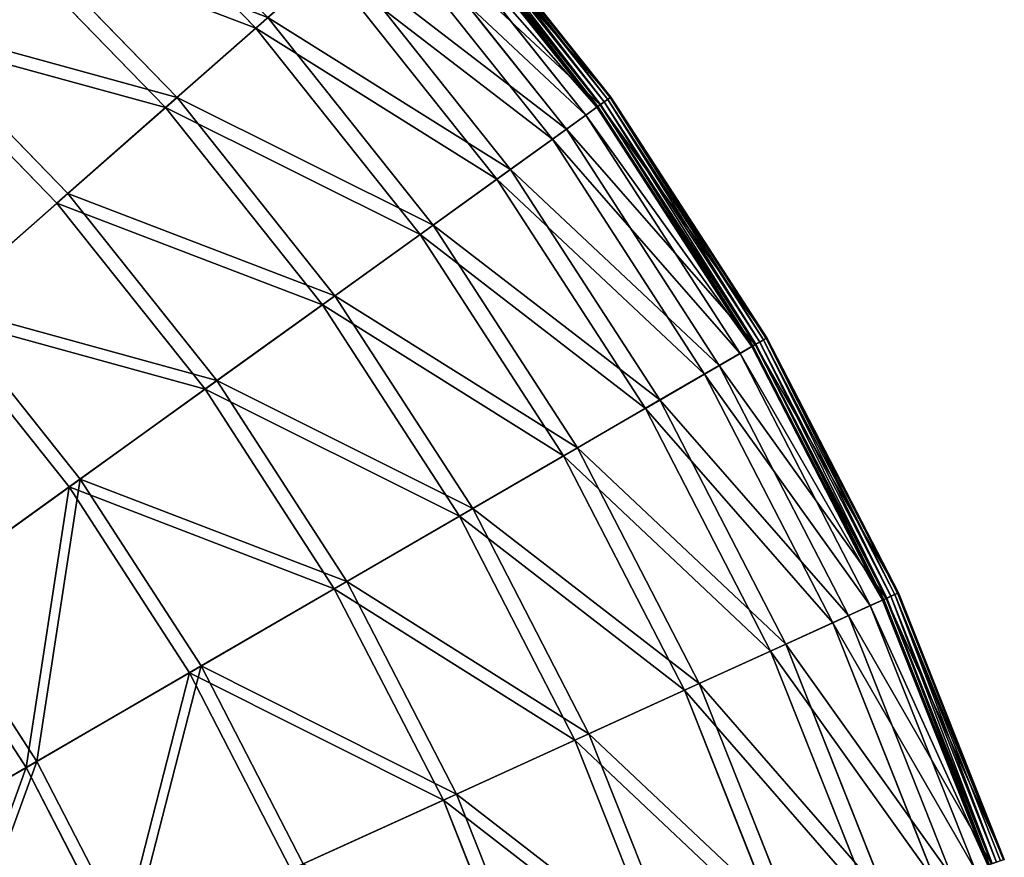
# Model space of a CAD drawing. Extents: x 0 to 923, y 0 to 335.
# Tile 163 of 164: x 858 to 914, y 222 to 270. Entities that reach past the tile are written whole.
import ezdxf

# ---------------------------------------------------------------- set-up
doc = ezdxf.new("R2010")
doc.units = 0
doc.layers.get('0').update_dxf_attribs({"color": 13, "linetype": 'CONTINUOUS'})

# ---------------------------------------------------------------- blocks, each defined once
blk = doc.blocks.new('GROUP_4')
for p, q in [((282.991, 269.157, 62.759), (272.46, 279.996, 62.759)), ((292.749, 277.747, -0.025), (302.961, 264.929, -0.025)), ((303.162, 265.073, 0.055), (292.934, 277.91, 0.055)), ((303.303, 265.175, 0.246), (293.065, 278.025, 0.246)), ((293.106, 278.061, 0.499), (303.347, 265.207, 0.499)), ((302.536, 264.623, 0.45), (292.355, 277.4, 0.45)), ((292.415, 277.453, 0.204), (302.6, 264.669, 0.204)), ((292.527, 277.552, 16.173), (302.722, 264.757, 16.173)), ((292.559, 277.58, 0.03), (302.756, 264.781, 0.03)), ((301.912, 264.174, 16.074), (291.779, 276.893, 16.074)), ((290.742, 275.98, 32.19), (300.791, 263.367, 32.19)), ((268.363, 275.605, 77.78), (278.483, 265.188, 77.78)), ((299.993, 262.793, 31.994), (290.004, 275.33, 31.994)), ((277.82, 264.604, 77.308), (267.76, 274.959, 77.308)), ((287.785, 273.377, 47.897), (297.593, 261.067, 47.897)), ((287.065, 272.743, 47.606), (282.991, 269.157, 62.759)), ((296.814, 260.507, 47.606), (287.065, 272.743, 47.606)), ((278.483, 265.188, 77.78), (283.686, 269.768, 63.143)), ((283.686, 269.768, 63.143), (293.16, 257.877, 63.143)), ((262.677, 269.512, 91.669), (272.227, 259.681, 91.669)), ((282.991, 269.157, 62.759), (277.82, 264.604, 77.308)), ((292.408, 257.337, 62.759), (282.991, 269.157, 62.759)), ((271.602, 259.131, 91.112), (262.109, 268.903, 91.112)), ((272.227, 259.681, 91.669), (278.483, 265.188, 77.78)), ((278.483, 265.188, 77.78), (287.533, 253.829, 77.78)), ((302.722, 264.757, 16.173), (303.347, 265.207, 0.499)), ((303.303, 265.175, 0.246), (303.162, 265.073, 0.055)), ((303.347, 265.207, 0.499), (303.303, 265.175, 0.246)), ((312.232, 251.383, 0.246), (303.303, 265.175, 0.246)), ((303.347, 265.207, 0.499), (312.28, 251.411, 0.499)), ((300.791, 263.367, 32.19), (302.722, 264.757, 16.173)), ((302.536, 264.623, 0.45), (301.912, 264.174, 16.074)), ((302.536, 264.623, 0.45), (302.6, 264.669, 0.204)), ((311.414, 250.909, 0.45), (302.536, 264.623, 0.45)), ((302.6, 264.669, 0.204), (302.756, 264.781, 0.03)), ((302.6, 264.669, 0.204), (311.483, 250.949, 0.204)), ((302.722, 264.757, 16.173), (311.613, 251.024, 16.173)), ((302.756, 264.781, 0.03), (302.961, 264.929, -0.025)), ((302.756, 264.781, 0.03), (311.649, 251.045, 0.03)), ((303.162, 265.073, 0.055), (302.961, 264.929, -0.025)), ((302.961, 264.929, -0.025), (311.868, 251.172, -0.025)), ((312.082, 251.296, 0.055), (303.162, 265.073, 0.055)), ((277.82, 264.604, 77.308), (271.602, 259.131, 91.112)), ((286.816, 253.313, 77.308), (277.82, 264.604, 77.308)), ((301.912, 264.174, 16.074), (299.993, 262.793, 31.994)), ((310.75, 250.524, 16.074), (301.912, 264.174, 16.074)), ((297.593, 261.067, 47.897), (300.791, 263.367, 32.19)), ((300.791, 263.367, 32.19), (309.555, 249.831, 32.19)), ((299.993, 262.793, 31.994), (296.814, 260.507, 47.606)), ((308.704, 249.338, 31.994), (299.993, 262.793, 31.994)), ((293.16, 257.877, 63.143), (297.593, 261.067, 47.897)), ((297.593, 261.067, 47.897), (306.147, 247.855, 47.897)), ((296.814, 260.507, 47.606), (292.408, 257.337, 62.759)), ((305.317, 247.374, 47.606), (296.814, 260.507, 47.606)), ((264.978, 253.3, 104.675), (272.227, 259.681, 91.669)), ((272.227, 259.681, 91.669), (280.767, 248.962, 91.669)), ((271.602, 259.131, 91.112), (264.397, 252.788, 104.039)), ((280.091, 248.475, 91.112), (271.602, 259.131, 91.112)), ((287.533, 253.829, 77.78), (293.16, 257.877, 63.143)), ((293.16, 257.877, 63.143), (301.422, 245.115, 63.143)), ((292.408, 257.337, 62.759), (286.816, 253.313, 77.308)), ((300.621, 244.651, 62.759), (292.408, 257.337, 62.759)), ((280.767, 248.962, 91.669), (287.533, 253.829, 77.78)), ((287.533, 253.829, 77.78), (295.426, 241.638, 77.78)), ((272.3, 242.87, 104.039), (264.397, 252.788, 104.039)), ((264.978, 253.3, 104.675), (272.928, 243.322, 104.675)), ((286.816, 253.313, 77.308), (280.091, 248.475, 91.112)), ((294.662, 241.195, 77.308), (286.816, 253.313, 77.308)), ((311.613, 251.024, 16.173), (312.28, 251.411, 0.499)), ((311.649, 251.045, 0.03), (311.868, 251.172, -0.025)), ((312.082, 251.296, 0.055), (311.868, 251.172, -0.025)), ((311.868, 251.172, -0.025), (319.384, 236.608, -0.025)), ((312.232, 251.383, 0.246), (312.082, 251.296, 0.055)), ((319.608, 236.711, 0.055), (312.082, 251.296, 0.055)), ((312.28, 251.411, 0.499), (312.232, 251.383, 0.246)), ((319.767, 236.783, 0.246), (312.232, 251.383, 0.246)), ((312.28, 251.411, 0.499), (319.816, 236.806, 0.499)), ((310.75, 250.524, 16.074), (308.704, 249.338, 31.994)), ((309.555, 249.831, 32.19), (311.613, 251.024, 16.173)), ((311.414, 250.909, 0.45), (310.75, 250.524, 16.074)), ((318.207, 236.073, 16.074), (310.75, 250.524, 16.074)), ((311.414, 250.909, 0.45), (311.483, 250.949, 0.204)), ((318.906, 236.391, 0.45), (311.414, 250.909, 0.45)), ((311.483, 250.949, 0.204), (311.649, 251.045, 0.03)), ((311.483, 250.949, 0.204), (318.978, 236.424, 0.204)), ((311.613, 251.024, 16.173), (319.115, 236.486, 16.173)), ((311.649, 251.045, 0.03), (319.153, 236.504, 0.03)), ((306.147, 247.855, 47.897), (309.555, 249.831, 32.19)), ((309.555, 249.831, 32.19), (316.95, 235.5, 32.19)), ((272.928, 243.322, 104.675), (280.767, 248.962, 91.669)), ((280.767, 248.962, 91.669), (288.216, 237.457, 91.669)), ((308.704, 249.338, 31.994), (305.317, 247.374, 47.606)), ((316.055, 235.093, 31.994), (308.704, 249.338, 31.994)), ((280.091, 248.475, 91.112), (272.3, 242.87, 104.039)), ((287.495, 237.039, 91.112), (280.091, 248.475, 91.112)), ((301.422, 245.115, 63.143), (306.147, 247.855, 47.897)), ((306.147, 247.855, 47.897), (313.365, 233.868, 47.897)), ((305.317, 247.374, 47.606), (300.621, 244.651, 62.759)), ((312.492, 233.47, 47.606), (305.317, 247.374, 47.606)), ((295.426, 241.638, 77.78), (301.422, 245.115, 63.143)), ((301.422, 245.115, 63.143), (308.394, 231.604, 63.143)), ((300.621, 244.651, 62.759), (294.662, 241.195, 77.308)), ((307.552, 231.221, 62.759), (300.621, 244.651, 62.759)), ((264.09, 236.964, 116.673), (272.928, 243.322, 104.675)), ((272.928, 243.322, 104.675), (279.862, 232.613, 104.675)), ((272.3, 242.87, 104.039), (263.516, 236.55, 115.964)), ((279.192, 232.224, 104.039), (272.3, 242.87, 104.039)), ((288.216, 237.457, 91.669), (295.426, 241.638, 77.78)), ((295.426, 241.638, 77.78), (302.086, 228.732, 77.78)), ((294.662, 241.195, 77.308), (287.495, 237.039, 91.112)), ((301.282, 228.366, 77.308), (294.662, 241.195, 77.308)), ((264.09, 236.964, 116.673), (270.443, 227.151, 116.673)), ((287.495, 237.039, 91.112), (279.192, 232.224, 104.039)), ((279.862, 232.613, 104.675), (288.216, 237.457, 91.669)), ((293.743, 224.933, 91.112), (287.495, 237.039, 91.112)), ((288.216, 237.457, 91.669), (294.501, 225.278, 91.669)), ((269.831, 226.796, 115.964), (263.516, 236.55, 115.964)), ((316.95, 235.5, 32.19), (319.115, 236.486, 16.173)), ((318.906, 236.391, 0.45), (318.978, 236.424, 0.204)), ((318.978, 236.424, 0.204), (319.153, 236.504, 0.03)), ((318.978, 236.424, 0.204), (325.014, 221.234, 0.204)), ((319.115, 236.486, 16.173), (319.816, 236.806, 0.499)), ((319.115, 236.486, 16.173), (325.156, 221.283, 16.173)), ((319.153, 236.504, 0.03), (319.384, 236.608, -0.025)), ((319.153, 236.504, 0.03), (325.196, 221.296, 0.03)), ((319.608, 236.711, 0.055), (319.384, 236.608, -0.025)), ((319.384, 236.608, -0.025), (325.436, 221.378, -0.025)), ((319.767, 236.783, 0.246), (319.608, 236.711, 0.055)), ((325.669, 221.458, 0.055), (319.608, 236.711, 0.055)), ((319.816, 236.806, 0.499), (319.767, 236.783, 0.246)), ((325.834, 221.514, 0.246), (319.767, 236.783, 0.246)), ((319.816, 236.806, 0.499), (325.885, 221.532, 0.499)), ((318.207, 236.073, 16.074), (316.055, 235.093, 31.994)), ((318.906, 236.391, 0.45), (318.207, 236.073, 16.074)), ((324.212, 220.96, 16.074), (318.207, 236.073, 16.074)), ((324.939, 221.209, 0.45), (318.906, 236.391, 0.45)), ((313.365, 233.868, 47.897), (316.95, 235.5, 32.19)), ((316.95, 235.5, 32.19), (322.905, 220.514, 32.19)), ((316.055, 235.093, 31.994), (312.492, 233.47, 47.606)), ((321.974, 220.196, 31.994), (316.055, 235.093, 31.994)), ((308.394, 231.604, 63.143), (313.365, 233.868, 47.897)), ((313.365, 233.868, 47.897), (319.177, 219.241, 47.897)), ((312.492, 233.47, 47.606), (307.552, 231.221, 62.759)), ((318.269, 218.931, 47.606), (312.492, 233.47, 47.606)), ((270.443, 227.151, 116.673), (279.862, 232.613, 104.675)), ((279.862, 232.613, 104.675), (285.712, 221.275, 104.675)), ((279.192, 232.224, 104.039), (269.831, 226.796, 115.964)), ((285.007, 220.955, 104.039), (279.192, 232.224, 104.039)), ((302.086, 228.732, 77.78), (308.394, 231.604, 63.143)), ((308.394, 231.604, 63.143), (314.009, 217.475, 63.143)), ((307.552, 231.221, 62.759), (301.282, 228.366, 77.308)), ((313.133, 217.176, 62.759), (307.552, 231.221, 62.759)), ((294.501, 225.278, 91.669), (302.086, 228.732, 77.78)), ((302.086, 228.732, 77.78), (307.449, 215.235, 77.78)), ((301.282, 228.366, 77.308), (293.743, 224.933, 91.112)), ((306.613, 214.949, 77.308), (301.282, 228.366, 77.308)), ((260.052, 221.126, 127.547), (270.443, 227.151, 116.673)), ((270.443, 227.151, 116.673), (275.804, 216.764, 116.673)), ((269.831, 226.796, 115.964), (259.502, 220.807, 126.772)), ((275.159, 216.47, 115.964), (269.831, 226.796, 115.964)), ((285.712, 221.275, 104.675), (294.501, 225.278, 91.669)), ((294.501, 225.278, 91.669), (299.562, 212.541, 91.669)), ((293.743, 224.933, 91.112), (285.007, 220.955, 104.039)), ((298.774, 212.272, 91.112), (293.743, 224.933, 91.112))]:
    blk.add_line(p, q)
mesh = blk.add_polyface()
corners = [(272.46, 279.996, 62.759), (287.065, 272.743, 47.606), (282.991, 269.157, 62.759), (276.163, 283.965, 47.606)]
mesh.append_faces([[corners[k] for k in face] for face in [(0, 1, 2), (1, 0, 3)]], dxfattribs={"vtx0": -1})
mesh = blk.add_polyface()
corners = [(283.686, 269.768, 63.143), (268.363, 275.605, 77.78), (278.483, 265.188, 77.78), (273.092, 280.673, 63.143)]
mesh.append_faces([[corners[k] for k in face] for face in [(0, 1, 2), (1, 0, 3)]], dxfattribs={"vtx0": -1})
mesh = blk.add_polyface()
corners = [(267.76, 274.959, 77.308), (282.991, 269.157, 62.759), (277.82, 264.604, 77.308), (272.46, 279.996, 62.759)]
mesh.append_faces([[corners[k] for k in face] for face in [(0, 1, 2), (1, 0, 3)]], dxfattribs={"vtx0": -1})
mesh = blk.add_polyface()
corners = [(303.347, 265.207, 0.499), (292.527, 277.552, 16.173), (302.722, 264.757, 16.173), (293.106, 278.061, 0.499)]
mesh.append_faces([[corners[k] for k in face] for face in [(0, 1, 2), (1, 0, 3)]], dxfattribs={"vtx0": -1})
mesh = blk.add_polyface()
corners = [(292.749, 277.747, -0.025), (302.756, 264.781, 0.03), (292.559, 277.58, 0.03), (302.961, 264.929, -0.025)]
mesh.append_faces([[corners[k] for k in face] for face in [(0, 1, 2), (1, 0, 3)]], dxfattribs={"vtx0": -1})
mesh = blk.add_polyface()
corners = [(292.934, 277.91, 0.055), (302.961, 264.929, -0.025), (292.749, 277.747, -0.025), (303.162, 265.073, 0.055)]
mesh.append_faces([[corners[k] for k in face] for face in [(0, 1, 2), (1, 0, 3)]], dxfattribs={"vtx0": -1})
mesh = blk.add_polyface()
corners = [(293.065, 278.025, 0.246), (303.162, 265.073, 0.055), (292.934, 277.91, 0.055), (303.303, 265.175, 0.246)]
mesh.append_faces([[corners[k] for k in face] for face in [(0, 1, 2), (1, 0, 3)]], dxfattribs={"vtx0": -1})
mesh = blk.add_polyface()
corners = [(293.065, 278.025, 0.246), (303.347, 265.207, 0.499), (303.303, 265.175, 0.246), (293.106, 278.061, 0.499)]
mesh.append_faces([[corners[k] for k in face] for face in [(0, 1, 2), (1, 0, 3)]], dxfattribs={"vtx0": -1})
mesh = blk.add_polyface()
corners = [(302.722, 264.757, 16.173), (290.742, 275.98, 32.19), (300.791, 263.367, 32.19), (292.527, 277.552, 16.173)]
mesh.append_faces([[corners[k] for k in face] for face in [(0, 1, 2), (1, 0, 3)]], dxfattribs={"vtx0": -1})
mesh = blk.add_polyface()
corners = [(291.779, 276.893, 16.074), (302.536, 264.623, 0.45), (301.912, 264.174, 16.074), (292.355, 277.4, 0.45)]
mesh.append_faces([[corners[k] for k in face] for face in [(0, 1, 2), (1, 0, 3)]], dxfattribs={"vtx0": -1})
mesh = blk.add_polyface()
corners = [(292.355, 277.4, 0.45), (302.6, 264.669, 0.204), (302.536, 264.623, 0.45), (292.415, 277.453, 0.204)]
mesh.append_faces([[corners[k] for k in face] for face in [(0, 1, 2), (1, 0, 3)]], dxfattribs={"vtx0": -1})
mesh = blk.add_polyface()
corners = [(292.559, 277.58, 0.03), (302.6, 264.669, 0.204), (292.415, 277.453, 0.204), (302.756, 264.781, 0.03)]
mesh.append_faces([[corners[k] for k in face] for face in [(0, 1, 2), (1, 0, 3)]], dxfattribs={"vtx0": -1})
mesh = blk.add_polyface()
corners = [(290.004, 275.33, 31.994), (301.912, 264.174, 16.074), (299.993, 262.793, 31.994), (291.779, 276.893, 16.074)]
mesh.append_faces([[corners[k] for k in face] for face in [(0, 1, 2), (1, 0, 3)]], dxfattribs={"vtx0": -1})
mesh = blk.add_polyface()
corners = [(300.791, 263.367, 32.19), (287.785, 273.377, 47.897), (297.593, 261.067, 47.897), (290.742, 275.98, 32.19)]
mesh.append_faces([[corners[k] for k in face] for face in [(0, 1, 2), (1, 0, 3)]], dxfattribs={"vtx0": -1})
mesh = blk.add_polyface()
corners = [(278.483, 265.188, 77.78), (262.677, 269.512, 91.669), (272.227, 259.681, 91.669), (268.363, 275.605, 77.78)]
mesh.append_faces([[corners[k] for k in face] for face in [(0, 1, 2), (1, 0, 3)]], dxfattribs={"vtx0": -1})
mesh = blk.add_polyface()
corners = [(287.065, 272.743, 47.606), (299.993, 262.793, 31.994), (296.814, 260.507, 47.606), (290.004, 275.33, 31.994)]
mesh.append_faces([[corners[k] for k in face] for face in [(0, 1, 2), (1, 0, 3)]], dxfattribs={"vtx0": -1})
mesh = blk.add_polyface()
corners = [(262.109, 268.903, 91.112), (277.82, 264.604, 77.308), (271.602, 259.131, 91.112), (267.76, 274.959, 77.308)]
mesh.append_faces([[corners[k] for k in face] for face in [(0, 1, 2), (1, 0, 3)]], dxfattribs={"vtx0": -1})
mesh = blk.add_polyface()
corners = [(297.593, 261.067, 47.897), (283.686, 269.768, 63.143), (293.16, 257.877, 63.143), (287.785, 273.377, 47.897)]
mesh.append_faces([[corners[k] for k in face] for face in [(0, 1, 2), (1, 0, 3)]], dxfattribs={"vtx0": -1})
mesh = blk.add_polyface()
corners = [(282.991, 269.157, 62.759), (296.814, 260.507, 47.606), (292.408, 257.337, 62.759), (287.065, 272.743, 47.606)]
mesh.append_faces([[corners[k] for k in face] for face in [(0, 1, 2), (1, 0, 3)]], dxfattribs={"vtx0": -1})
mesh = blk.add_polyface()
corners = [(293.16, 257.877, 63.143), (278.483, 265.188, 77.78), (287.533, 253.829, 77.78), (283.686, 269.768, 63.143)]
mesh.append_faces([[corners[k] for k in face] for face in [(0, 1, 2), (1, 0, 3)]], dxfattribs={"vtx0": -1})
mesh = blk.add_polyface()
corners = [(264.978, 253.3, 104.675), (262.677, 269.512, 91.669), (256.089, 262.451, 104.675), (272.227, 259.681, 91.669)]
mesh.append_faces([[corners[k] for k in face] for face in [(0, 1, 2), (1, 0, 3)]], dxfattribs={"vtx0": -1})
mesh = blk.add_polyface()
corners = [(277.82, 264.604, 77.308), (292.408, 257.337, 62.759), (286.816, 253.313, 77.308), (282.991, 269.157, 62.759)]
mesh.append_faces([[corners[k] for k in face] for face in [(0, 1, 2), (1, 0, 3)]], dxfattribs={"vtx0": -1})
mesh = blk.add_polyface()
corners = [(262.109, 268.903, 91.112), (264.397, 252.788, 104.039), (255.561, 261.885, 104.039), (271.602, 259.131, 91.112)]
mesh.append_faces([[corners[k] for k in face] for face in [(0, 1, 2), (1, 0, 3)]], dxfattribs={"vtx0": -1})
mesh = blk.add_polyface()
corners = [(287.533, 253.829, 77.78), (272.227, 259.681, 91.669), (280.767, 248.962, 91.669), (278.483, 265.188, 77.78)]
mesh.append_faces([[corners[k] for k in face] for face in [(0, 1, 2), (1, 0, 3)]], dxfattribs={"vtx0": -1})
mesh = blk.add_polyface()
corners = [(312.28, 251.411, 0.499), (302.722, 264.757, 16.173), (311.613, 251.024, 16.173), (303.347, 265.207, 0.499)]
mesh.append_faces([[corners[k] for k in face] for face in [(0, 1, 2), (1, 0, 3)]], dxfattribs={"vtx0": -1})
mesh = blk.add_polyface()
corners = [(303.303, 265.175, 0.246), (312.082, 251.296, 0.055), (303.162, 265.073, 0.055), (312.232, 251.383, 0.246)]
mesh.append_faces([[corners[k] for k in face] for face in [(0, 1, 2), (1, 0, 3)]], dxfattribs={"vtx0": -1})
mesh = blk.add_polyface()
corners = [(303.303, 265.175, 0.246), (312.28, 251.411, 0.499), (312.232, 251.383, 0.246), (303.347, 265.207, 0.499)]
mesh.append_faces([[corners[k] for k in face] for face in [(0, 1, 2), (1, 0, 3)]], dxfattribs={"vtx0": -1})
mesh = blk.add_polyface()
corners = [(311.613, 251.024, 16.173), (300.791, 263.367, 32.19), (309.555, 249.831, 32.19), (302.722, 264.757, 16.173)]
mesh.append_faces([[corners[k] for k in face] for face in [(0, 1, 2), (1, 0, 3)]], dxfattribs={"vtx0": -1})
mesh = blk.add_polyface()
corners = [(301.912, 264.174, 16.074), (311.414, 250.909, 0.45), (310.75, 250.524, 16.074), (302.536, 264.623, 0.45)]
mesh.append_faces([[corners[k] for k in face] for face in [(0, 1, 2), (1, 0, 3)]], dxfattribs={"vtx0": -1})
mesh = blk.add_polyface()
corners = [(302.536, 264.623, 0.45), (311.483, 250.949, 0.204), (311.414, 250.909, 0.45), (302.6, 264.669, 0.204)]
mesh.append_faces([[corners[k] for k in face] for face in [(0, 1, 2), (1, 0, 3)]], dxfattribs={"vtx0": -1})
mesh = blk.add_polyface()
corners = [(302.756, 264.781, 0.03), (311.483, 250.949, 0.204), (302.6, 264.669, 0.204), (311.649, 251.045, 0.03)]
mesh.append_faces([[corners[k] for k in face] for face in [(0, 1, 2), (1, 0, 3)]], dxfattribs={"vtx0": -1})
mesh = blk.add_polyface()
corners = [(302.961, 264.929, -0.025), (311.649, 251.045, 0.03), (302.756, 264.781, 0.03), (311.868, 251.172, -0.025)]
mesh.append_faces([[corners[k] for k in face] for face in [(0, 1, 2), (1, 0, 3)]], dxfattribs={"vtx0": -1})
mesh = blk.add_polyface()
corners = [(303.162, 265.073, 0.055), (311.868, 251.172, -0.025), (302.961, 264.929, -0.025), (312.082, 251.296, 0.055)]
mesh.append_faces([[corners[k] for k in face] for face in [(0, 1, 2), (1, 0, 3)]], dxfattribs={"vtx0": -1})
mesh = blk.add_polyface()
corners = [(271.602, 259.131, 91.112), (286.816, 253.313, 77.308), (280.091, 248.475, 91.112), (277.82, 264.604, 77.308)]
mesh.append_faces([[corners[k] for k in face] for face in [(0, 1, 2), (1, 0, 3)]], dxfattribs={"vtx0": -1})
mesh = blk.add_polyface()
corners = [(299.993, 262.793, 31.994), (310.75, 250.524, 16.074), (308.704, 249.338, 31.994), (301.912, 264.174, 16.074)]
mesh.append_faces([[corners[k] for k in face] for face in [(0, 1, 2), (1, 0, 3)]], dxfattribs={"vtx0": -1})
mesh = blk.add_polyface()
corners = [(309.555, 249.831, 32.19), (297.593, 261.067, 47.897), (306.147, 247.855, 47.897), (300.791, 263.367, 32.19)]
mesh.append_faces([[corners[k] for k in face] for face in [(0, 1, 2), (1, 0, 3)]], dxfattribs={"vtx0": -1})
mesh = blk.add_polyface()
corners = [(296.814, 260.507, 47.606), (308.704, 249.338, 31.994), (305.317, 247.374, 47.606), (299.993, 262.793, 31.994)]
mesh.append_faces([[corners[k] for k in face] for face in [(0, 1, 2), (1, 0, 3)]], dxfattribs={"vtx0": -1})
mesh = blk.add_polyface()
corners = [(306.147, 247.855, 47.897), (293.16, 257.877, 63.143), (301.422, 245.115, 63.143), (297.593, 261.067, 47.897)]
mesh.append_faces([[corners[k] for k in face] for face in [(0, 1, 2), (1, 0, 3)]], dxfattribs={"vtx0": -1})
mesh = blk.add_polyface()
corners = [(292.408, 257.337, 62.759), (305.317, 247.374, 47.606), (300.621, 244.651, 62.759), (296.814, 260.507, 47.606)]
mesh.append_faces([[corners[k] for k in face] for face in [(0, 1, 2), (1, 0, 3)]], dxfattribs={"vtx0": -1})
mesh = blk.add_polyface()
corners = [(280.767, 248.962, 91.669), (264.978, 253.3, 104.675), (272.928, 243.322, 104.675), (272.227, 259.681, 91.669)]
mesh.append_faces([[corners[k] for k in face] for face in [(0, 1, 2), (1, 0, 3)]], dxfattribs={"vtx0": -1})
mesh = blk.add_polyface()
corners = [(264.397, 252.788, 104.039), (280.091, 248.475, 91.112), (272.3, 242.87, 104.039), (271.602, 259.131, 91.112)]
mesh.append_faces([[corners[k] for k in face] for face in [(0, 1, 2), (1, 0, 3)]], dxfattribs={"vtx0": -1})
mesh = blk.add_polyface()
corners = [(301.422, 245.115, 63.143), (287.533, 253.829, 77.78), (295.426, 241.638, 77.78), (293.16, 257.877, 63.143)]
mesh.append_faces([[corners[k] for k in face] for face in [(0, 1, 2), (1, 0, 3)]], dxfattribs={"vtx0": -1})
mesh = blk.add_polyface()
corners = [(286.816, 253.313, 77.308), (300.621, 244.651, 62.759), (294.662, 241.195, 77.308), (292.408, 257.337, 62.759)]
mesh.append_faces([[corners[k] for k in face] for face in [(0, 1, 2), (1, 0, 3)]], dxfattribs={"vtx0": -1})
mesh = blk.add_polyface()
corners = [(295.426, 241.638, 77.78), (280.767, 248.962, 91.669), (288.216, 237.457, 91.669), (287.533, 253.829, 77.78)]
mesh.append_faces([[corners[k] for k in face] for face in [(0, 1, 2), (1, 0, 3)]], dxfattribs={"vtx0": -1})
mesh = blk.add_polyface()
corners = [(264.397, 252.788, 104.039), (263.516, 236.55, 115.964), (256.275, 245.638, 115.964), (272.3, 242.87, 104.039)]
mesh.append_faces([[corners[k] for k in face] for face in [(0, 1, 2), (1, 0, 3)]], dxfattribs={"vtx0": -1})
mesh = blk.add_polyface()
corners = [(264.09, 236.964, 116.673), (264.978, 253.3, 104.675), (256.806, 246.106, 116.673), (272.928, 243.322, 104.675)]
mesh.append_faces([[corners[k] for k in face] for face in [(0, 1, 2), (1, 0, 3)]], dxfattribs={"vtx0": -1})
mesh = blk.add_polyface()
corners = [(280.091, 248.475, 91.112), (294.662, 241.195, 77.308), (287.495, 237.039, 91.112), (286.816, 253.313, 77.308)]
mesh.append_faces([[corners[k] for k in face] for face in [(0, 1, 2), (1, 0, 3)]], dxfattribs={"vtx0": -1})
mesh = blk.add_polyface()
corners = [(319.816, 236.806, 0.499), (311.613, 251.024, 16.173), (319.115, 236.486, 16.173), (312.28, 251.411, 0.499)]
mesh.append_faces([[corners[k] for k in face] for face in [(0, 1, 2), (1, 0, 3)]], dxfattribs={"vtx0": -1})
mesh = blk.add_polyface()
corners = [(311.868, 251.172, -0.025), (319.153, 236.504, 0.03), (311.649, 251.045, 0.03), (319.384, 236.608, -0.025)]
mesh.append_faces([[corners[k] for k in face] for face in [(0, 1, 2), (1, 0, 3)]], dxfattribs={"vtx0": -1})
mesh = blk.add_polyface()
corners = [(312.082, 251.296, 0.055), (319.384, 236.608, -0.025), (311.868, 251.172, -0.025), (319.608, 236.711, 0.055)]
mesh.append_faces([[corners[k] for k in face] for face in [(0, 1, 2), (1, 0, 3)]], dxfattribs={"vtx0": -1})
mesh = blk.add_polyface()
corners = [(312.232, 251.383, 0.246), (319.608, 236.711, 0.055), (312.082, 251.296, 0.055), (319.767, 236.783, 0.246)]
mesh.append_faces([[corners[k] for k in face] for face in [(0, 1, 2), (1, 0, 3)]], dxfattribs={"vtx0": -1})
mesh = blk.add_polyface()
corners = [(312.232, 251.383, 0.246), (319.816, 236.806, 0.499), (319.767, 236.783, 0.246), (312.28, 251.411, 0.499)]
mesh.append_faces([[corners[k] for k in face] for face in [(0, 1, 2), (1, 0, 3)]], dxfattribs={"vtx0": -1})
mesh = blk.add_polyface()
corners = [(308.704, 249.338, 31.994), (318.207, 236.073, 16.074), (316.055, 235.093, 31.994), (310.75, 250.524, 16.074)]
mesh.append_faces([[corners[k] for k in face] for face in [(0, 1, 2), (1, 0, 3)]], dxfattribs={"vtx0": -1})
mesh = blk.add_polyface()
corners = [(319.115, 236.486, 16.173), (309.555, 249.831, 32.19), (316.95, 235.5, 32.19), (311.613, 251.024, 16.173)]
mesh.append_faces([[corners[k] for k in face] for face in [(0, 1, 2), (1, 0, 3)]], dxfattribs={"vtx0": -1})
mesh = blk.add_polyface()
corners = [(310.75, 250.524, 16.074), (318.906, 236.391, 0.45), (318.207, 236.073, 16.074), (311.414, 250.909, 0.45)]
mesh.append_faces([[corners[k] for k in face] for face in [(0, 1, 2), (1, 0, 3)]], dxfattribs={"vtx0": -1})
mesh = blk.add_polyface()
corners = [(311.414, 250.909, 0.45), (318.978, 236.424, 0.204), (318.906, 236.391, 0.45), (311.483, 250.949, 0.204)]
mesh.append_faces([[corners[k] for k in face] for face in [(0, 1, 2), (1, 0, 3)]], dxfattribs={"vtx0": -1})
mesh = blk.add_polyface()
corners = [(311.649, 251.045, 0.03), (318.978, 236.424, 0.204), (311.483, 250.949, 0.204), (319.153, 236.504, 0.03)]
mesh.append_faces([[corners[k] for k in face] for face in [(0, 1, 2), (1, 0, 3)]], dxfattribs={"vtx0": -1})
mesh = blk.add_polyface()
corners = [(316.95, 235.5, 32.19), (306.147, 247.855, 47.897), (313.365, 233.868, 47.897), (309.555, 249.831, 32.19)]
mesh.append_faces([[corners[k] for k in face] for face in [(0, 1, 2), (1, 0, 3)]], dxfattribs={"vtx0": -1})
mesh = blk.add_polyface()
corners = [(288.216, 237.457, 91.669), (272.928, 243.322, 104.675), (279.862, 232.613, 104.675), (280.767, 248.962, 91.669)]
mesh.append_faces([[corners[k] for k in face] for face in [(0, 1, 2), (1, 0, 3)]], dxfattribs={"vtx0": -1})
mesh = blk.add_polyface()
corners = [(305.317, 247.374, 47.606), (316.055, 235.093, 31.994), (312.492, 233.47, 47.606), (308.704, 249.338, 31.994)]
mesh.append_faces([[corners[k] for k in face] for face in [(0, 1, 2), (1, 0, 3)]], dxfattribs={"vtx0": -1})
mesh = blk.add_polyface()
corners = [(272.3, 242.87, 104.039), (287.495, 237.039, 91.112), (279.192, 232.224, 104.039), (280.091, 248.475, 91.112)]
mesh.append_faces([[corners[k] for k in face] for face in [(0, 1, 2), (1, 0, 3)]], dxfattribs={"vtx0": -1})
mesh = blk.add_polyface()
corners = [(313.365, 233.868, 47.897), (301.422, 245.115, 63.143), (308.394, 231.604, 63.143), (306.147, 247.855, 47.897)]
mesh.append_faces([[corners[k] for k in face] for face in [(0, 1, 2), (1, 0, 3)]], dxfattribs={"vtx0": -1})
mesh = blk.add_polyface()
corners = [(300.621, 244.651, 62.759), (312.492, 233.47, 47.606), (307.552, 231.221, 62.759), (305.317, 247.374, 47.606)]
mesh.append_faces([[corners[k] for k in face] for face in [(0, 1, 2), (1, 0, 3)]], dxfattribs={"vtx0": -1})
mesh = blk.add_polyface()
corners = [(308.394, 231.604, 63.143), (295.426, 241.638, 77.78), (302.086, 228.732, 77.78), (301.422, 245.115, 63.143)]
mesh.append_faces([[corners[k] for k in face] for face in [(0, 1, 2), (1, 0, 3)]], dxfattribs={"vtx0": -1})
mesh = blk.add_polyface()
corners = [(294.662, 241.195, 77.308), (307.552, 231.221, 62.759), (301.282, 228.366, 77.308), (300.621, 244.651, 62.759)]
mesh.append_faces([[corners[k] for k in face] for face in [(0, 1, 2), (1, 0, 3)]], dxfattribs={"vtx0": -1})
mesh = blk.add_polyface()
corners = [(270.443, 227.151, 116.673), (272.928, 243.322, 104.675), (264.09, 236.964, 116.673), (279.862, 232.613, 104.675)]
mesh.append_faces([[corners[k] for k in face] for face in [(0, 1, 2), (1, 0, 3)]], dxfattribs={"vtx0": -1})
mesh = blk.add_polyface()
corners = [(272.3, 242.87, 104.039), (269.831, 226.796, 115.964), (263.516, 236.55, 115.964), (279.192, 232.224, 104.039)]
mesh.append_faces([[corners[k] for k in face] for face in [(0, 1, 2), (1, 0, 3)]], dxfattribs={"vtx0": -1})
mesh = blk.add_polyface()
corners = [(302.086, 228.732, 77.78), (288.216, 237.457, 91.669), (294.501, 225.278, 91.669), (295.426, 241.638, 77.78)]
mesh.append_faces([[corners[k] for k in face] for face in [(0, 1, 2), (1, 0, 3)]], dxfattribs={"vtx0": -1})
mesh = blk.add_polyface()
corners = [(287.495, 237.039, 91.112), (301.282, 228.366, 77.308), (293.743, 224.933, 91.112), (294.662, 241.195, 77.308)]
mesh.append_faces([[corners[k] for k in face] for face in [(0, 1, 2), (1, 0, 3)]], dxfattribs={"vtx0": -1})
mesh = blk.add_polyface()
corners = [(260.052, 221.126, 127.547), (264.09, 236.964, 116.673), (254.34, 229.948, 127.547), (270.443, 227.151, 116.673)]
mesh.append_faces([[corners[k] for k in face] for face in [(0, 1, 2), (1, 0, 3)]], dxfattribs={"vtx0": -1})
mesh = blk.add_polyface()
corners = [(279.192, 232.224, 104.039), (293.743, 224.933, 91.112), (285.007, 220.955, 104.039), (287.495, 237.039, 91.112)]
mesh.append_faces([[corners[k] for k in face] for face in [(0, 1, 2), (1, 0, 3)]], dxfattribs={"vtx0": -1})
mesh = blk.add_polyface()
corners = [(294.501, 225.278, 91.669), (279.862, 232.613, 104.675), (285.712, 221.275, 104.675), (288.216, 237.457, 91.669)]
mesh.append_faces([[corners[k] for k in face] for face in [(0, 1, 2), (1, 0, 3)]], dxfattribs={"vtx0": -1})
mesh = blk.add_polyface()
corners = [(263.516, 236.55, 115.964), (259.502, 220.807, 126.772), (253.824, 229.577, 126.772), (269.831, 226.796, 115.964)]
mesh.append_faces([[corners[k] for k in face] for face in [(0, 1, 2), (1, 0, 3)]], dxfattribs={"vtx0": -1})
mesh = blk.add_polyface()
corners = [(325.156, 221.283, 16.173), (316.95, 235.5, 32.19), (322.905, 220.514, 32.19), (319.115, 236.486, 16.173)]
mesh.append_faces([[corners[k] for k in face] for face in [(0, 1, 2), (1, 0, 3)]], dxfattribs={"vtx0": -1})
mesh = blk.add_polyface()
corners = [(318.906, 236.391, 0.45), (325.014, 221.234, 0.204), (324.939, 221.209, 0.45), (318.978, 236.424, 0.204)]
mesh.append_faces([[corners[k] for k in face] for face in [(0, 1, 2), (1, 0, 3)]], dxfattribs={"vtx0": -1})
mesh = blk.add_polyface()
corners = [(319.153, 236.504, 0.03), (325.014, 221.234, 0.204), (318.978, 236.424, 0.204), (325.196, 221.296, 0.03)]
mesh.append_faces([[corners[k] for k in face] for face in [(0, 1, 2), (1, 0, 3)]], dxfattribs={"vtx0": -1})
mesh = blk.add_polyface()
corners = [(325.885, 221.532, 0.499), (319.115, 236.486, 16.173), (325.156, 221.283, 16.173), (319.816, 236.806, 0.499)]
mesh.append_faces([[corners[k] for k in face] for face in [(0, 1, 2), (1, 0, 3)]], dxfattribs={"vtx0": -1})
mesh = blk.add_polyface()
corners = [(319.384, 236.608, -0.025), (325.196, 221.296, 0.03), (319.153, 236.504, 0.03), (325.436, 221.378, -0.025)]
mesh.append_faces([[corners[k] for k in face] for face in [(0, 1, 2), (1, 0, 3)]], dxfattribs={"vtx0": -1})
mesh = blk.add_polyface()
corners = [(319.608, 236.711, 0.055), (325.436, 221.378, -0.025), (319.384, 236.608, -0.025), (325.669, 221.458, 0.055)]
mesh.append_faces([[corners[k] for k in face] for face in [(0, 1, 2), (1, 0, 3)]], dxfattribs={"vtx0": -1})
mesh = blk.add_polyface()
corners = [(319.608, 236.711, 0.055), (325.834, 221.514, 0.246), (325.669, 221.458, 0.055), (319.767, 236.783, 0.246)]
mesh.append_faces([[corners[k] for k in face] for face in [(0, 1, 2), (1, 0, 3)]], dxfattribs={"vtx0": -1})
mesh = blk.add_polyface()
corners = [(319.767, 236.783, 0.246), (325.885, 221.532, 0.499), (325.834, 221.514, 0.246), (319.816, 236.806, 0.499)]
mesh.append_faces([[corners[k] for k in face] for face in [(0, 1, 2), (1, 0, 3)]], dxfattribs={"vtx0": -1})
mesh = blk.add_polyface()
corners = [(316.055, 235.093, 31.994), (324.212, 220.96, 16.074), (321.974, 220.196, 31.994), (318.207, 236.073, 16.074)]
mesh.append_faces([[corners[k] for k in face] for face in [(0, 1, 2), (1, 0, 3)]], dxfattribs={"vtx0": -1})
mesh = blk.add_polyface()
corners = [(318.207, 236.073, 16.074), (324.939, 221.209, 0.45), (324.212, 220.96, 16.074), (318.906, 236.391, 0.45)]
mesh.append_faces([[corners[k] for k in face] for face in [(0, 1, 2), (1, 0, 3)]], dxfattribs={"vtx0": -1})
mesh = blk.add_polyface()
corners = [(322.905, 220.514, 32.19), (313.365, 233.868, 47.897), (319.177, 219.241, 47.897), (316.95, 235.5, 32.19)]
mesh.append_faces([[corners[k] for k in face] for face in [(0, 1, 2), (1, 0, 3)]], dxfattribs={"vtx0": -1})
mesh = blk.add_polyface()
corners = [(312.492, 233.47, 47.606), (321.974, 220.196, 31.994), (318.269, 218.931, 47.606), (316.055, 235.093, 31.994)]
mesh.append_faces([[corners[k] for k in face] for face in [(0, 1, 2), (1, 0, 3)]], dxfattribs={"vtx0": -1})
mesh = blk.add_polyface()
corners = [(319.177, 219.241, 47.897), (308.394, 231.604, 63.143), (314.009, 217.475, 63.143), (313.365, 233.868, 47.897)]
mesh.append_faces([[corners[k] for k in face] for face in [(0, 1, 2), (1, 0, 3)]], dxfattribs={"vtx0": -1})
mesh = blk.add_polyface()
corners = [(307.552, 231.221, 62.759), (318.269, 218.931, 47.606), (313.133, 217.176, 62.759), (312.492, 233.47, 47.606)]
mesh.append_faces([[corners[k] for k in face] for face in [(0, 1, 2), (1, 0, 3)]], dxfattribs={"vtx0": -1})
mesh = blk.add_polyface()
corners = [(275.804, 216.764, 116.673), (279.862, 232.613, 104.675), (270.443, 227.151, 116.673), (285.712, 221.275, 104.675)]
mesh.append_faces([[corners[k] for k in face] for face in [(0, 1, 2), (1, 0, 3)]], dxfattribs={"vtx0": -1})
mesh = blk.add_polyface()
corners = [(279.192, 232.224, 104.039), (275.159, 216.47, 115.964), (269.831, 226.796, 115.964), (285.007, 220.955, 104.039)]
mesh.append_faces([[corners[k] for k in face] for face in [(0, 1, 2), (1, 0, 3)]], dxfattribs={"vtx0": -1})
mesh = blk.add_polyface()
corners = [(314.009, 217.475, 63.143), (302.086, 228.732, 77.78), (307.449, 215.235, 77.78), (308.394, 231.604, 63.143)]
mesh.append_faces([[corners[k] for k in face] for face in [(0, 1, 2), (1, 0, 3)]], dxfattribs={"vtx0": -1})
mesh = blk.add_polyface()
corners = [(301.282, 228.366, 77.308), (313.133, 217.176, 62.759), (306.613, 214.949, 77.308), (307.552, 231.221, 62.759)]
mesh.append_faces([[corners[k] for k in face] for face in [(0, 1, 2), (1, 0, 3)]], dxfattribs={"vtx0": -1})
mesh = blk.add_polyface()
corners = [(307.449, 215.235, 77.78), (294.501, 225.278, 91.669), (299.562, 212.541, 91.669), (302.086, 228.732, 77.78)]
mesh.append_faces([[corners[k] for k in face] for face in [(0, 1, 2), (1, 0, 3)]], dxfattribs={"vtx0": -1})
mesh = blk.add_polyface()
corners = [(293.743, 224.933, 91.112), (306.613, 214.949, 77.308), (298.774, 212.272, 91.112), (301.282, 228.366, 77.308)]
mesh.append_faces([[corners[k] for k in face] for face in [(0, 1, 2), (1, 0, 3)]], dxfattribs={"vtx0": -1})
mesh = blk.add_polyface()
corners = [(264.872, 211.785, 127.547), (270.443, 227.151, 116.673), (260.052, 221.126, 127.547), (275.804, 216.764, 116.673)]
mesh.append_faces([[corners[k] for k in face] for face in [(0, 1, 2), (1, 0, 3)]], dxfattribs={"vtx0": -1})
mesh = blk.add_polyface()
corners = [(269.831, 226.796, 115.964), (264.294, 211.522, 126.772), (259.502, 220.807, 126.772), (275.159, 216.47, 115.964)]
mesh.append_faces([[corners[k] for k in face] for face in [(0, 1, 2), (1, 0, 3)]], dxfattribs={"vtx0": -1})
mesh = blk.add_polyface()
corners = [(299.562, 212.541, 91.669), (285.712, 221.275, 104.675), (290.423, 209.419, 104.675), (294.501, 225.278, 91.669)]
mesh.append_faces([[corners[k] for k in face] for face in [(0, 1, 2), (1, 0, 3)]], dxfattribs={"vtx0": -1})
mesh = blk.add_polyface()
corners = [(285.007, 220.955, 104.039), (298.774, 212.272, 91.112), (289.69, 209.169, 104.039), (293.743, 224.933, 91.112)]
mesh.append_faces([[corners[k] for k in face] for face in [(0, 1, 2), (1, 0, 3)]], dxfattribs={"vtx0": -1})
blk = doc.blocks.new('COMPONENT_7')
blk.add_blockref('GROUP_4', (0, 0))
blk = doc.blocks.new('GROUP_7')
blk.add_blockref('COMPONENT_7', (588.13, 0.008, 0.025))

msp = doc.modelspace()

# ---------------------------------------------------------------- block references
msp.add_blockref('GROUP_7', (0, 0))

doc.saveas('drawing.dxf')
